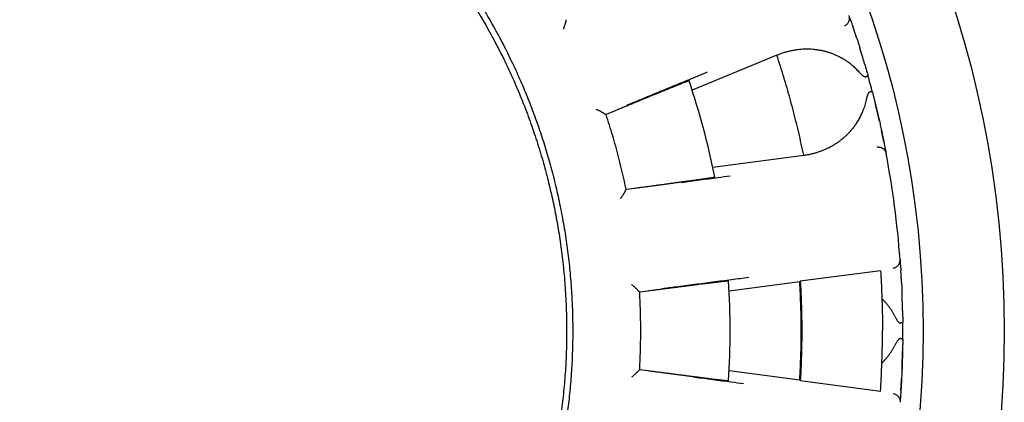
# Model space of a CAD drawing. Header units: millimetres. Extents: x 8 to 428, y 12 to 219.
# Tile 32 of 57: x 230 to 254, y 191 to 201. Entities that reach past the tile are written whole.
import ezdxf

# ---------------------------------------------------------------- set-up
doc = ezdxf.new("R2010")
doc.units = ezdxf.units.MM

msp = doc.modelspace()

# ---------------------------------------------------------------- linework, layer by layer
at = {"color": 7, "linetype": 'Continuous', "lineweight": 30}
for p, q in [((243.207, 200.633), (243.206, 200.636)), ((250.273, 200.469), (250.273, 200.47)), ((248.401, 199.76), (246.316, 198.897)), ((248.414, 199.766), (248.401, 199.76)), ((250.44, 199.952), (250.439, 199.955)), ((244.17, 198.309), (244.168, 198.311)), ((244.197, 198.3), (244.17, 198.309)), ((244.382, 198.377), (244.197, 198.3)), ((250.923, 198.149), (250.923, 198.151)), ((251.036, 197.619), (251.036, 197.621)), ((251.079, 197.404), (251.078, 197.406)), ((251.084, 197.374), (251.091, 197.34)), ((246.824, 197.003), (249.061, 197.298)), ((249.061, 197.298), (249.075, 197.3)), ((244.67, 196.44), (244.689, 196.461)), ((244.671, 196.437), (244.67, 196.44)), ((244.689, 196.461), (244.889, 196.487)), ((251.434, 194.734), (251.437, 194.699)), ((251.439, 194.667), (251.439, 194.669)), ((250.952, 194.456), (248.978, 194.196)), ((251.454, 194.449), (251.454, 194.45)), ((248.965, 194.184), (247.225, 193.954)), ((248.978, 194.196), (248.965, 194.184)), ((245.023, 193.927), (244.999, 193.942)), ((245.222, 193.953), (245.023, 193.927)), ((251.481, 193.907), (251.481, 193.909)), ((244.999, 192.007), (245.023, 192.022)), ((244.999, 192.004), (244.999, 192.007)), ((245.023, 192.022), (245.222, 191.996)), ((247.225, 191.994), (248.965, 191.765)), ((251.481, 192.04), (251.481, 192.042)), ((248.965, 191.765), (248.978, 191.753)), ((248.978, 191.753), (250.952, 191.493)), ((251.454, 191.499), (251.454, 191.5)), ((251.439, 191.28), (251.439, 191.281)), ((251.437, 191.25), (251.434, 191.214))]:
    msp.add_line(p, q, dxfattribs=at)
for radius in [26, 24]:
    msp.add_circle((228, 192.974), radius, dxfattribs=at)
for radius, start, end in [(23.5, 14.4747, 15.5253), (19.25, 11.3481, 18.6519), (23.5, 4.2948, 10.7052), (19.25, 356.3481, 3.6519), (23.5, 0, 0.5253), (23.5, 359.4747, 0)]:
    msp.add_arc((228, 192.974), radius, start, end, dxfattribs=at)
for points, knots in [([(228, 208.349), (228.079, 208.349), (228.237, 208.348), (228.473, 208.343), (228.71, 208.334), (228.946, 208.321), (229.182, 208.304), (229.418, 208.284), (229.654, 208.261), (229.892, 208.233), (230.135, 208.201), (230.38, 208.165), (230.624, 208.124), (230.868, 208.08), (231.112, 208.032), (231.354, 207.98), (231.596, 207.924), (231.836, 207.864), (232.076, 207.8), (232.314, 207.732), (232.552, 207.661), (232.784, 207.587), (233.01, 207.511), (233.23, 207.433), (233.449, 207.352), (233.667, 207.267), (233.885, 207.179), (234.102, 207.087), (234.318, 206.992), (234.534, 206.893), (234.747, 206.791), (234.959, 206.685), (235.169, 206.576), (235.378, 206.464), (235.588, 206.347), (235.799, 206.225), (236.012, 206.098), (236.222, 205.967), (236.431, 205.833), (236.637, 205.695), (236.841, 205.554), (237.043, 205.41), (237.242, 205.262), (237.439, 205.112), (237.634, 204.958), (237.826, 204.801), (238.011, 204.644), (238.191, 204.487), (238.365, 204.331), (238.537, 204.172), (238.706, 204.011), (238.873, 203.846), (239.038, 203.678), (239.202, 203.507), (239.363, 203.333), (239.521, 203.157), (239.676, 202.978), (239.829, 202.797), (239.978, 202.614), (240.128, 202.426), (240.276, 202.232), (240.424, 202.033), (240.568, 201.831), (240.71, 201.627), (240.848, 201.421), (240.982, 201.213), (241.113, 201.003), (241.241, 200.79), (241.365, 200.576), (241.486, 200.359), (241.604, 200.141), (241.715, 199.925), (241.821, 199.711), (241.922, 199.5), (242.02, 199.288), (242.114, 199.074), (242.206, 198.857), (242.294, 198.639), (242.38, 198.418), (242.462, 198.196), (242.54, 197.973), (242.616, 197.749), (242.687, 197.523), (242.756, 197.296), (242.821, 197.065), (242.885, 196.829), (242.945, 196.589), (243.001, 196.347), (243.054, 196.105), (243.102, 195.862), (243.147, 195.618), (243.187, 195.373), (243.224, 195.128), (243.257, 194.882), (243.286, 194.636), (243.31, 194.389), (243.331, 194.147), (243.347, 193.909), (243.36, 193.676), (243.368, 193.442), (243.374, 193.208), (243.375, 193.052), (243.375, 192.974)], [0, 0, 0, 0, 0.0098, 0.0196, 0.0294, 0.0392, 0.049, 0.0588, 0.0686, 0.0784, 0.088667, 0.098933, 0.1092, 0.119467, 0.129733, 0.14, 0.150267, 0.160533, 0.1708, 0.181067, 0.191333, 0.2016, 0.21128, 0.22096, 0.23064, 0.24032, 0.25, 0.2598, 0.2696, 0.2794, 0.2892, 0.299, 0.3088, 0.3186, 0.3284, 0.338667, 0.348933, 0.3592, 0.369467, 0.379733, 0.39, 0.400267, 0.410533, 0.4208, 0.431067, 0.441333, 0.4516, 0.46128, 0.47096, 0.48064, 0.49032, 0.5, 0.5098, 0.5196, 0.5294, 0.5392, 0.549, 0.5588, 0.5686, 0.5784, 0.588667, 0.598933, 0.6092, 0.619467, 0.629733, 0.64, 0.650267, 0.660533, 0.6708, 0.681067, 0.691333, 0.7016, 0.71128, 0.72096, 0.73064, 0.74032, 0.75, 0.7598, 0.7696, 0.7794, 0.7892, 0.799, 0.8088, 0.8186, 0.8284, 0.838667, 0.848933, 0.8592, 0.869467, 0.879733, 0.89, 0.900267, 0.910533, 0.9208, 0.931067, 0.941333, 0.9516, 0.96128, 0.97096, 0.98064, 0.99032, 1, 1, 1, 1]), ([(238.766, 203.74), (238.826, 203.68), (238.945, 203.559), (239.121, 203.374), (239.293, 203.186), (239.463, 202.996), (239.629, 202.802), (239.792, 202.606), (239.947, 202.413), (240.095, 202.223), (240.235, 202.036), (240.373, 201.847), (240.508, 201.656), (240.64, 201.463), (240.772, 201.262), (240.906, 201.053), (241.039, 200.836), (241.169, 200.617), (241.295, 200.395), (241.417, 200.171), (241.536, 199.946), (241.648, 199.724), (241.753, 199.508), (241.851, 199.296), (241.947, 199.082), (242.039, 198.868), (242.128, 198.651), (242.216, 198.427), (242.303, 198.195), (242.388, 197.955), (242.469, 197.713), (242.547, 197.47), (242.62, 197.226), (242.689, 196.981), (242.752, 196.741), (242.81, 196.507), (242.863, 196.279), (242.912, 196.051), (242.957, 195.822), (242.999, 195.592), (243.039, 195.354), (243.075, 195.109), (243.109, 194.856), (243.138, 194.603), (243.164, 194.349), (243.184, 194.095), (243.201, 193.841), (243.213, 193.593), (243.221, 193.353), (243.225, 193.119), (243.225, 192.885), (243.222, 192.651), (243.215, 192.418), (243.205, 192.177), (243.19, 191.93), (243.17, 191.676), (243.146, 191.422), (243.118, 191.168), (243.086, 190.915), (243.049, 190.663), (243.01, 190.418), (242.967, 190.181), (242.923, 189.952), (242.874, 189.723), (242.823, 189.495), (242.768, 189.268), (242.707, 189.035), (242.641, 188.796), (242.569, 188.552), (242.493, 188.308), (242.413, 188.066), (242.329, 187.825), (242.24, 187.586), (242.151, 187.355), (242.06, 187.132), (241.969, 186.917), (241.874, 186.703), (241.776, 186.491), (241.675, 186.28), (241.568, 186.065), (241.453, 185.845), (241.332, 185.621), (241.207, 185.398), (241.078, 185.178), (240.946, 184.96), (240.81, 184.745), (240.674, 184.537), (240.539, 184.338), (240.405, 184.146), (240.268, 183.957), (240.128, 183.77), (239.986, 183.585), (239.836, 183.396), (239.678, 183.205), (239.513, 183.011), (239.344, 182.819), (239.173, 182.631), (238.998, 182.445), (238.82, 182.262), (238.644, 182.088), (238.471, 181.921), (238.3, 181.761), (238.126, 181.605), (237.951, 181.45), (237.773, 181.299), (237.652, 181.2), (237.592, 181.151)], [0, 0, 0, 0, 0.01, 0.02, 0.03, 0.04, 0.05, 0.06, 0.0699999, 0.0791666, 0.0883333, 0.0975, 0.1066666, 0.1158333, 0.125, 0.135, 0.145, 0.155, 0.165, 0.175, 0.185, 0.1949999, 0.2041666, 0.2133333, 0.2225, 0.2316666, 0.2408333, 0.25, 0.26, 0.27, 0.28, 0.29, 0.3, 0.31, 0.3199999, 0.3291666, 0.3383333, 0.3475, 0.3566666, 0.3658333, 0.375, 0.385, 0.395, 0.405, 0.415, 0.425, 0.435, 0.4449999, 0.4541666, 0.4633333, 0.4725, 0.4816666, 0.4908333, 0.5, 0.51, 0.52, 0.53, 0.54, 0.55, 0.56, 0.5699999, 0.5791666, 0.5883333, 0.5975, 0.6066666, 0.6158333, 0.625, 0.635, 0.645, 0.655, 0.665, 0.675, 0.685, 0.6949999, 0.7041666, 0.7133333, 0.7225, 0.7316666, 0.7408333, 0.75, 0.76, 0.77, 0.78, 0.79, 0.8, 0.81, 0.8199999, 0.8291666, 0.8383333, 0.8475, 0.8566666, 0.8658333, 0.875, 0.885, 0.895, 0.905, 0.915, 0.925, 0.935, 0.9449999, 0.9541666, 0.9633333, 0.9725, 0.9816666, 0.9908333, 1, 1, 1, 1]), ([(250.068, 200.489), (250.078, 200.494), (250.1, 200.504), (250.13, 200.528), (250.155, 200.557), (250.175, 200.591), (250.187, 200.629), (250.192, 200.667), (250.19, 200.705), (250.183, 200.728), (250.18, 200.739)], [0, 0, 0, 0, 0.11712, 0.240744, 0.369119, 0.500008, 0.630896, 0.759267, 0.882887, 1, 1, 1, 1]), ([(243.207, 200.633), (243.207, 200.632), (243.207, 200.63), (243.207, 200.624), (243.207, 200.616), (243.205, 200.606), (243.202, 200.592), (243.199, 200.579), (243.197, 200.57), (243.195, 200.565), (243.194, 200.56), (243.193, 200.554), (243.191, 200.549), (243.188, 200.54), (243.184, 200.526), (243.178, 200.507), (243.171, 200.484), (243.162, 200.458), (243.152, 200.427), (243.144, 200.406), (243.14, 200.394)], [0, 0, 0, 0, 0.053198, 0.108567, 0.166412, 0.227001, 0.298398, 0.373812, 0.394266, 0.415017, 0.436067, 0.457421, 0.479081, 0.501052, 0.559716, 0.628138, 0.706356, 0.794396, 0.892273, 1, 1, 1, 1]), ([(250.224, 200.614), (250.223, 200.616), (250.221, 200.62), (250.219, 200.627), (250.217, 200.633), (250.215, 200.639), (250.213, 200.644), (250.212, 200.648), (250.21, 200.653), (250.208, 200.659), (250.206, 200.665), (250.204, 200.67), (250.203, 200.674), (250.202, 200.676)], [0, 0, 0, 0, 0.08737, 0.202336, 0.303877, 0.392077, 0.466998, 0.534829, 0.613064, 0.702786, 0.804013, 0.916772, 1, 1, 1, 1]), ([(250.223, 200.615), (250.225, 200.61), (250.229, 200.597), (250.238, 200.571), (250.25, 200.537), (250.262, 200.502), (250.27, 200.478), (250.273, 200.469)], [0, 0, 0, 0, 0.116358, 0.357165, 0.596869, 0.835947, 1, 1, 1, 1]), ([(250.364, 200.193), (250.364, 200.193), (250.364, 200.193), (250.363, 200.195), (250.362, 200.198), (250.36, 200.203), (250.358, 200.211), (250.355, 200.221), (250.35, 200.234), (250.345, 200.25), (250.338, 200.271), (250.331, 200.293), (250.323, 200.317), (250.316, 200.339), (250.309, 200.36), (250.303, 200.379), (250.297, 200.396), (250.292, 200.412), (250.288, 200.425), (250.283, 200.437), (250.28, 200.448), (250.277, 200.458), (250.274, 200.465), (250.273, 200.469)], [0, 0, 0, 0, 0.004813, 0.012086, 0.026786, 0.04544, 0.068345, 0.099128, 0.130894, 0.189903, 0.251823, 0.329291, 0.410799, 0.496364, 0.573013, 0.645087, 0.711794, 0.773152, 0.829174, 0.879012, 0.923842, 0.965498, 1, 1, 1, 1]), ([(250.363, 200.195), (250.364, 200.194), (250.37, 200.172), (250.385, 200.129), (250.405, 200.063), (250.424, 200.004), (250.436, 199.966), (250.44, 199.952)], [0, 0, 0, 0, 0.020257, 0.293166, 0.565967, 0.839199, 1, 1, 1, 1]), ([(249.061, 197.298), (249.041, 197.391), (249.002, 197.578), (248.939, 197.856), (248.872, 198.134), (248.802, 198.411), (248.728, 198.685), (248.652, 198.957), (248.572, 199.226), (248.489, 199.494), (248.43, 199.672), (248.401, 199.76)], [0, 0, 0, 0, 0.112, 0.224, 0.336, 0.448, 0.56, 0.67, 0.78, 0.89, 1, 1, 1, 1]), ([(250.42, 199.353), (250.407, 199.367), (250.381, 199.395), (250.341, 199.435), (250.3, 199.473), (250.258, 199.51), (250.213, 199.546), (250.163, 199.584), (250.105, 199.625), (250.056, 199.655), (250.023, 199.675), (250.005, 199.685), (249.988, 199.695), (249.97, 199.704), (249.952, 199.714), (249.917, 199.732), (249.864, 199.757), (249.793, 199.787), (249.721, 199.813), (249.662, 199.833), (249.615, 199.846), (249.582, 199.855), (249.548, 199.863), (249.514, 199.87), (249.48, 199.877), (249.446, 199.883), (249.395, 199.891), (249.329, 199.9), (249.247, 199.907), (249.165, 199.91), (249.082, 199.909), (249, 199.905), (248.918, 199.897), (248.835, 199.885), (248.75, 199.869), (248.665, 199.849), (248.58, 199.825), (248.496, 199.798), (248.441, 199.776), (248.414, 199.766)], [0, 0, 0, 0, 0.021827, 0.04386, 0.066127, 0.088659, 0.11148, 0.135066, 0.166902, 0.19919, 0.20773, 0.216306, 0.224919, 0.23357, 0.242261, 0.250992, 0.284746, 0.318833, 0.353305, 0.38821, 0.404037, 0.419965, 0.435998, 0.452141, 0.468397, 0.484771, 0.501265, 0.540543, 0.580015, 0.619727, 0.659725, 0.700052, 0.74075, 0.780876, 0.824657, 0.868414, 0.912194, 0.956041, 1, 1, 1, 1]), ([(250.566, 199.535), (250.557, 199.563), (250.541, 199.618), (250.523, 199.68), (250.51, 199.723), (250.503, 199.746), (250.497, 199.766), (250.492, 199.783), (250.488, 199.797), (250.485, 199.807), (250.482, 199.815), (250.48, 199.824), (250.477, 199.832), (250.474, 199.841), (250.471, 199.851), (250.468, 199.862), (250.463, 199.877), (250.458, 199.894), (250.452, 199.913), (250.446, 199.932), (250.442, 199.946), (250.44, 199.952)], [0, 0, 0, 0, 0.192601, 0.383577, 0.44279, 0.496924, 0.544967, 0.586925, 0.622808, 0.644724, 0.66396, 0.683893, 0.705235, 0.726894, 0.749573, 0.777668, 0.815259, 0.859134, 0.905635, 0.95439, 1, 1, 1, 1]), ([(250.564, 199.542), (250.565, 199.537), (250.575, 199.504), (250.593, 199.442), (250.617, 199.354), (250.634, 199.294), (250.643, 199.264)], [0, 0, 0, 0, 0.056939, 0.369929, 0.684082, 1, 1, 1, 1]), ([(244.704, 198.529), (244.81, 198.573), (245.059, 198.676), (245.449, 198.837), (245.874, 199.012), (246.289, 199.184), (246.563, 199.296), (246.694, 199.351)], [0, 0, 0, 0, 0.159715, 0.373553, 0.587391, 0.801228, 1, 1, 1, 1]), ([(250.592, 199.226), (250.59, 199.225), (250.586, 199.224), (250.578, 199.224), (250.57, 199.226), (250.562, 199.228), (250.554, 199.232), (250.546, 199.237), (250.537, 199.242), (250.528, 199.249), (250.516, 199.258), (250.501, 199.271), (250.483, 199.288), (250.463, 199.307), (250.442, 199.329), (250.427, 199.345), (250.42, 199.353)], [0, 0, 0, 0, 0.036931, 0.076253, 0.118922, 0.165689, 0.206446, 0.250416, 0.297777, 0.34867, 0.403209, 0.499354, 0.606956, 0.726189, 0.857175, 1, 1, 1, 1]), ([(250.643, 199.264), (250.642, 199.263), (250.642, 199.259), (250.637, 199.253), (250.629, 199.247), (250.62, 199.241), (250.611, 199.236), (250.603, 199.231), (250.597, 199.228), (250.594, 199.227), (250.592, 199.226)], [0, 0, 0, 0, 0.210644, 0.396845, 0.558586, 0.695852, 0.808634, 0.896921, 0.960709, 1, 1, 1, 1]), ([(246.239, 199.131), (246.238, 199.131), (246.237, 199.131), (246.228, 199.128), (246.213, 199.123), (246.193, 199.115), (246.167, 199.105), (246.136, 199.093), (246.099, 199.079), (246.057, 199.062), (246.01, 199.043), (245.958, 199.022), (245.913, 199.004), (245.877, 198.99), (245.853, 198.98), (245.828, 198.97), (245.802, 198.96), (245.775, 198.949), (245.748, 198.938), (245.721, 198.927), (245.68, 198.91), (245.625, 198.888), (245.554, 198.859), (245.478, 198.828), (245.397, 198.795), (245.313, 198.76), (245.224, 198.724), (245.135, 198.687), (245.046, 198.651), (244.959, 198.615), (244.868, 198.577), (244.775, 198.539), (244.68, 198.5), (244.582, 198.46), (244.483, 198.419), (244.416, 198.391), (244.382, 198.377)], [0, 0, 0, 0, 0.035301, 0.070667, 0.106097, 0.141593, 0.177154, 0.212781, 0.248475, 0.28352, 0.318631, 0.353806, 0.389048, 0.402912, 0.416786, 0.430671, 0.444566, 0.458472, 0.472387, 0.486313, 0.50025, 0.53192, 0.56421, 0.597118, 0.630645, 0.664792, 0.699558, 0.734944, 0.766416, 0.798362, 0.830782, 0.863677, 0.897047, 0.93089, 0.965208, 1, 1, 1, 1]), ([(250.606, 198.66), (250.608, 198.67), (250.612, 198.689), (250.619, 198.717), (250.624, 198.738), (250.628, 198.752), (250.631, 198.76), (250.634, 198.768), (250.636, 198.776), (250.639, 198.783), (250.643, 198.794), (250.649, 198.809), (250.657, 198.825), (250.664, 198.837), (250.671, 198.845), (250.678, 198.851), (250.685, 198.855), (250.689, 198.856), (250.691, 198.856)], [0, 0, 0, 0, 0.131925, 0.252999, 0.36328, 0.403669, 0.442411, 0.479512, 0.51498, 0.548826, 0.58106, 0.674241, 0.756785, 0.829363, 0.877857, 0.921894, 0.962266, 1, 1, 1, 1]), ([(250.754, 198.848), (250.753, 198.85), (250.752, 198.852), (250.746, 198.855), (250.739, 198.857), (250.733, 198.857), (250.727, 198.858), (250.722, 198.858), (250.714, 198.858), (250.704, 198.858), (250.696, 198.857), (250.691, 198.856)], [0, 0, 0, 0, 0.160573, 0.321105, 0.481595, 0.556323, 0.628212, 0.697264, 0.763481, 0.887385, 1, 1, 1, 1]), ([(250.754, 198.848), (250.762, 198.818), (250.777, 198.758), (250.799, 198.67), (250.821, 198.583), (250.841, 198.499), (250.861, 198.417), (250.88, 198.336), (250.898, 198.257), (250.916, 198.181), (250.932, 198.108), (250.948, 198.038), (250.963, 197.971), (250.977, 197.907), (250.99, 197.846), (251.002, 197.787), (251.013, 197.732), (251.024, 197.682), (251.031, 197.646), (251.034, 197.629), (251.035, 197.627)], [0, 0, 0, 0, 0.058823, 0.117323, 0.175612, 0.233802, 0.292007, 0.350342, 0.408918, 0.467327, 0.525427, 0.583331, 0.641153, 0.699008, 0.75701, 0.815272, 0.873632, 0.93169, 0.989562, 1, 1, 1, 1]), ([(249.075, 197.3), (249.101, 197.304), (249.154, 197.312), (249.233, 197.328), (249.31, 197.347), (249.387, 197.369), (249.463, 197.394), (249.539, 197.423), (249.615, 197.455), (249.691, 197.492), (249.765, 197.532), (249.822, 197.566), (249.861, 197.591), (249.885, 197.607), (249.908, 197.623), (249.932, 197.64), (249.955, 197.657), (249.978, 197.674), (250.013, 197.702), (250.06, 197.741), (250.117, 197.793), (250.171, 197.847), (250.221, 197.902), (250.267, 197.955), (250.298, 197.996), (250.319, 198.024), (250.329, 198.038), (250.34, 198.052), (250.35, 198.067), (250.36, 198.082), (250.377, 198.108), (250.401, 198.145), (250.43, 198.196), (250.458, 198.247), (250.484, 198.299), (250.507, 198.352), (250.53, 198.408), (250.552, 198.467), (250.573, 198.531), (250.591, 198.594), (250.601, 198.638), (250.606, 198.66)], [0, 0, 0, 0, 0.039965, 0.079839, 0.119654, 0.159444, 0.199243, 0.239086, 0.279683, 0.321257, 0.362469, 0.403365, 0.417074, 0.430754, 0.444408, 0.458037, 0.471644, 0.48523, 0.498797, 0.535312, 0.571257, 0.606672, 0.641604, 0.671982, 0.702056, 0.709887, 0.7177, 0.725495, 0.733274, 0.741037, 0.748785, 0.773942, 0.798781, 0.823327, 0.847607, 0.871648, 0.894969, 0.921756, 0.94816, 0.974225, 1, 1, 1, 1]), ([(250.923, 198.151), (250.921, 198.158), (250.918, 198.171), (250.914, 198.191), (250.909, 198.21), (250.905, 198.227), (250.902, 198.242), (250.899, 198.255), (250.896, 198.267), (250.893, 198.279), (250.89, 198.292), (250.887, 198.307), (250.883, 198.323), (250.879, 198.341), (250.874, 198.362), (250.868, 198.385), (250.862, 198.411), (250.856, 198.439), (250.848, 198.47), (250.841, 198.502), (250.832, 198.538), (250.826, 198.562), (250.823, 198.575)], [0, 0, 0, 0, 0.044787, 0.092743, 0.138518, 0.181882, 0.219352, 0.250062, 0.274536, 0.306801, 0.339042, 0.372466, 0.410704, 0.454777, 0.504041, 0.558567, 0.618768, 0.684734, 0.755152, 0.831165, 0.91278, 1, 1, 1, 1]), ([(243.952, 198.433), (243.96, 198.429), (243.976, 198.422), (243.999, 198.411), (244.019, 198.401), (244.039, 198.391), (244.056, 198.382), (244.068, 198.376), (244.076, 198.372), (244.079, 198.37), (244.082, 198.369), (244.084, 198.367), (244.087, 198.366), (244.09, 198.364), (244.098, 198.36), (244.11, 198.353), (244.125, 198.344), (244.137, 198.337), (244.148, 198.33), (244.156, 198.323), (244.162, 198.318), (244.167, 198.314), (244.168, 198.312), (244.168, 198.311)], [0, 0, 0, 0, 0.0816846, 0.1578378, 0.2284639, 0.2935687, 0.3599381, 0.4194064, 0.4318116, 0.4438703, 0.4555827, 0.4669491, 0.4779701, 0.4886459, 0.498977, 0.5725685, 0.642658, 0.7093969, 0.7729605, 0.8335515, 0.8914035, 0.9467847, 1, 1, 1, 1]), ([(251.036, 197.621), (251.035, 197.625), (251.033, 197.635), (251.03, 197.648), (251.027, 197.663), (251.024, 197.679), (251.021, 197.696), (251.017, 197.714), (251.013, 197.733), (251.008, 197.756), (251.002, 197.784), (250.996, 197.816), (250.99, 197.841), (250.987, 197.859), (250.984, 197.87), (250.982, 197.881), (250.98, 197.891), (250.978, 197.899), (250.977, 197.903), (250.977, 197.904), (250.977, 197.904), (250.977, 197.904)], [0, 0, 0, 0, 0.045257, 0.099684, 0.161061, 0.23076, 0.291376, 0.357154, 0.428112, 0.503456, 0.613836, 0.71738, 0.81407, 0.84854, 0.882026, 0.914525, 0.945003, 0.969459, 0.987909, 0.995185, 1, 1, 1, 1]), ([(251.036, 197.621), (251.038, 197.611), (251.043, 197.586), (251.05, 197.551), (251.057, 197.514), (251.064, 197.482), (251.069, 197.454), (251.074, 197.431), (251.076, 197.419), (251.077, 197.413)], [0, 0, 0, 0, 0.103744, 0.2552424, 0.407163, 0.5598073, 0.712349, 0.8641799, 1, 1, 1, 1]), ([(250.868, 197.501), (250.88, 197.502), (250.904, 197.504), (250.942, 197.498), (250.978, 197.486), (251.013, 197.466), (251.042, 197.439), (251.066, 197.408), (251.082, 197.375), (251.088, 197.351), (251.091, 197.34)], [0, 0, 0, 0, 0.117113, 0.240732, 0.369104, 0.499992, 0.630881, 0.759256, 0.88288, 1, 1, 1, 1]), ([(251.078, 197.406), (251.078, 197.407), (251.077, 197.412), (251.076, 197.418), (251.075, 197.425), (251.073, 197.433), (251.072, 197.44), (251.07, 197.449), (251.068, 197.459), (251.067, 197.466), (251.066, 197.47)], [0, 0, 0, 0, 0.083803, 0.198447, 0.315469, 0.435036, 0.563215, 0.701291, 0.85157, 1, 1, 1, 1]), ([(251.078, 197.406), (251.079, 197.402), (251.081, 197.393), (251.083, 197.384), (251.084, 197.376), (251.084, 197.375), (251.084, 197.374)], [0, 0, 0, 0, 0.175504, 0.449233, 0.723883, 1, 1, 1, 1]), ([(244.889, 196.487), (244.925, 196.492), (244.997, 196.501), (245.103, 196.515), (245.208, 196.529), (245.31, 196.543), (245.41, 196.556), (245.506, 196.569), (245.6, 196.582), (245.695, 196.594), (245.789, 196.607), (245.882, 196.62), (245.971, 196.632), (246.039, 196.641), (246.088, 196.648), (246.119, 196.652), (246.15, 196.656), (246.18, 196.66), (246.209, 196.664), (246.237, 196.668), (246.265, 196.672), (246.31, 196.678), (246.37, 196.687), (246.443, 196.697), (246.51, 196.706), (246.573, 196.715), (246.629, 196.723), (246.68, 196.731), (246.726, 196.737), (246.765, 196.743), (246.799, 196.748), (246.826, 196.753), (246.848, 196.756), (246.863, 196.759), (246.872, 196.761), (246.873, 196.762), (246.874, 196.762)], [0, 0, 0, 0, 0.0347727, 0.0690741, 0.102904, 0.1362626, 0.1691497, 0.2015653, 0.2335094, 0.264982, 0.2996707, 0.333768, 0.3672741, 0.4001891, 0.4129594, 0.4256385, 0.4382263, 0.450723, 0.4631284, 0.4754426, 0.4876657, 0.4997975, 0.535947, 0.57203, 0.6080471, 0.6439985, 0.6798847, 0.7157061, 0.7514632, 0.7871563, 0.822786, 0.8583527, 0.893857, 0.9292993, 0.9646801, 1, 1, 1, 1]), ([(247.25, 196.782), (247.151, 196.769), (246.901, 196.736), (246.498, 196.683), (246.194, 196.642), (246.042, 196.622)], [0, 0, 0, 0, 0.244843, 0.622421, 1, 1, 1, 1]), ([(244.671, 196.437), (244.671, 196.436), (244.671, 196.433), (244.669, 196.428), (244.666, 196.42), (244.662, 196.41), (244.656, 196.398), (244.65, 196.386), (244.645, 196.378), (244.642, 196.374), (244.64, 196.369), (244.637, 196.364), (244.634, 196.359), (244.629, 196.351), (244.622, 196.339), (244.611, 196.322), (244.598, 196.302), (244.582, 196.278), (244.564, 196.252), (244.551, 196.233), (244.544, 196.223)], [0, 0, 0, 0, 0.053198, 0.108567, 0.166412, 0.227001, 0.298398, 0.373812, 0.394266, 0.415017, 0.436067, 0.457421, 0.479081, 0.501052, 0.559716, 0.628138, 0.706356, 0.794396, 0.892273, 1, 1, 1, 1]), ([(251.261, 194.521), (251.272, 194.523), (251.296, 194.528), (251.331, 194.543), (251.363, 194.564), (251.391, 194.592), (251.413, 194.625), (251.427, 194.661), (251.435, 194.698), (251.434, 194.722), (251.434, 194.734)], [0, 0, 0, 0, 0.11712, 0.240744, 0.369119, 0.500008, 0.630896, 0.759267, 0.882887, 1, 1, 1, 1]), ([(251.437, 194.699), (251.437, 194.698), (251.437, 194.697), (251.437, 194.69), (251.438, 194.68), (251.439, 194.671), (251.439, 194.667)], [0, 0, 0, 0, 0.273395, 0.54536, 0.816436, 1, 1, 1, 1]), ([(251.444, 194.601), (251.443, 194.604), (251.443, 194.609), (251.443, 194.616), (251.442, 194.622), (251.442, 194.628), (251.441, 194.633), (251.441, 194.638), (251.441, 194.643), (251.44, 194.649), (251.44, 194.655), (251.439, 194.661), (251.439, 194.665), (251.439, 194.667)], [0, 0, 0, 0, 0.088417, 0.203226, 0.304627, 0.392705, 0.467523, 0.535261, 0.613388, 0.702987, 0.804075, 0.916679, 1, 1, 1, 1]), ([(251.444, 194.602), (251.444, 194.598), (251.445, 194.584), (251.447, 194.557), (251.449, 194.52), (251.451, 194.484), (251.453, 194.459), (251.454, 194.449)], [0, 0, 0, 0, 0.1156605, 0.3566676, 0.5965706, 0.8358462, 1, 1, 1, 1]), ([(251.47, 194.159), (251.47, 194.159), (251.47, 194.159), (251.47, 194.161), (251.47, 194.164), (251.469, 194.17), (251.469, 194.178), (251.468, 194.188), (251.468, 194.202), (251.467, 194.219), (251.466, 194.24), (251.465, 194.264), (251.463, 194.289), (251.462, 194.313), (251.461, 194.335), (251.459, 194.355), (251.458, 194.372), (251.457, 194.389), (251.457, 194.403), (251.456, 194.416), (251.455, 194.427), (251.454, 194.437), (251.454, 194.445), (251.454, 194.449)], [0, 0, 0, 0, 0.004743, 0.012023, 0.026723, 0.04537, 0.068267, 0.099045, 0.13081, 0.189817, 0.251737, 0.329206, 0.410717, 0.496287, 0.572944, 0.645026, 0.711741, 0.773105, 0.829132, 0.878973, 0.923806, 0.965464, 1, 1, 1, 1]), ([(247.211, 194.201), (247.21, 194.201), (247.209, 194.201), (247.199, 194.201), (247.184, 194.199), (247.163, 194.197), (247.135, 194.194), (247.101, 194.191), (247.062, 194.186), (247.017, 194.181), (246.967, 194.175), (246.912, 194.168), (246.863, 194.163), (246.825, 194.158), (246.799, 194.155), (246.772, 194.152), (246.744, 194.148), (246.716, 194.145), (246.687, 194.141), (246.657, 194.137), (246.614, 194.132), (246.555, 194.125), (246.478, 194.115), (246.397, 194.105), (246.311, 194.094), (246.22, 194.082), (246.125, 194.07), (246.029, 194.058), (245.934, 194.045), (245.84, 194.033), (245.744, 194.021), (245.644, 194.008), (245.542, 193.995), (245.437, 193.981), (245.33, 193.967), (245.258, 193.958), (245.222, 193.953)], [0, 0, 0, 0, 0.035302, 0.070669, 0.1061, 0.141596, 0.177158, 0.212786, 0.248481, 0.283527, 0.318638, 0.353815, 0.389057, 0.402922, 0.416797, 0.430682, 0.444577, 0.458483, 0.472399, 0.486325, 0.500262, 0.531932, 0.56422, 0.597128, 0.630654, 0.6648, 0.699566, 0.734951, 0.766422, 0.798367, 0.830787, 0.863681, 0.897049, 0.930892, 0.965209, 1, 1, 1, 1]), ([(245.573, 194.017), (245.687, 194.032), (245.953, 194.066), (246.371, 194.121), (246.828, 194.18), (247.273, 194.238), (247.566, 194.276), (247.707, 194.295)], [0, 0, 0, 0, 0.159715, 0.373553, 0.587391, 0.801228, 1, 1, 1, 1]), ([(244.999, 193.945), (244.999, 193.946), (244.998, 193.948), (244.995, 193.953), (244.991, 193.959), (244.984, 193.967), (244.975, 193.978), (244.966, 193.987), (244.96, 193.993), (244.957, 193.997), (244.953, 194), (244.95, 194.003), (244.946, 194.007), (244.943, 194.011), (244.936, 194.017), (244.926, 194.027), (244.911, 194.041), (244.895, 194.055), (244.878, 194.07), (244.861, 194.085), (244.842, 194.101), (244.828, 194.113), (244.821, 194.118)], [0, 0, 0, 0, 0.053451, 0.10828, 0.16477, 0.22318, 0.293141, 0.369088, 0.386995, 0.405219, 0.423762, 0.442627, 0.461815, 0.481327, 0.501167, 0.560722, 0.629687, 0.708088, 0.773096, 0.843419, 0.919056, 1, 1, 1, 1]), ([(244.999, 193.945), (244.999, 193.944), (244.999, 193.942), (244.999, 193.942), (244.999, 193.942)], [0, 0, 0, 0, 0.500001, 1, 1, 1, 1]), ([(251.47, 194.161), (251.47, 194.16), (251.471, 194.137), (251.473, 194.091), (251.477, 194.023), (251.479, 193.961), (251.481, 193.921), (251.481, 193.907)], [0, 0, 0, 0, 0.020258, 0.29318, 0.565994, 0.83924, 1, 1, 1, 1]), ([(251.307, 193.333), (251.296, 193.354), (251.275, 193.394), (251.24, 193.452), (251.203, 193.509), (251.164, 193.564), (251.123, 193.617), (251.08, 193.669), (251.034, 193.719), (251.002, 193.751), (250.986, 193.767)], [0, 0, 0, 0, 0.119833, 0.240708, 0.362851, 0.486481, 0.611811, 0.739045, 0.868379, 1, 1, 1, 1]), ([(251.495, 193.471), (251.494, 193.5), (251.493, 193.557), (251.491, 193.622), (251.49, 193.667), (251.489, 193.691), (251.488, 193.712), (251.488, 193.73), (251.487, 193.744), (251.487, 193.755), (251.487, 193.764), (251.486, 193.772), (251.486, 193.781), (251.486, 193.79), (251.485, 193.8), (251.485, 193.813), (251.484, 193.828), (251.484, 193.845), (251.483, 193.865), (251.482, 193.886), (251.482, 193.9), (251.481, 193.907)], [0, 0, 0, 0, 0.192599, 0.38357, 0.442783, 0.496915, 0.544956, 0.586912, 0.622793, 0.644707, 0.663943, 0.683877, 0.705222, 0.72688, 0.749562, 0.777661, 0.815254, 0.859124, 0.905617, 0.954364, 1, 1, 1, 1]), ([(251.495, 193.479), (251.495, 193.473), (251.495, 193.439), (251.497, 193.374), (251.498, 193.283), (251.499, 193.221), (251.499, 193.19)], [0, 0, 0, 0, 0.056796, 0.369833, 0.684034, 1, 1, 1, 1]), ([(251.307, 193.333), (251.311, 193.324), (251.321, 193.306), (251.335, 193.278), (251.35, 193.252), (251.366, 193.227), (251.383, 193.203), (251.398, 193.187), (251.411, 193.176), (251.419, 193.17), (251.426, 193.167), (251.434, 193.165), (251.438, 193.165), (251.441, 193.166)], [0, 0, 0, 0, 0.12958, 0.259986, 0.39029, 0.519864, 0.648582, 0.777031, 0.829757, 0.882409, 0.922067, 0.961651, 1, 1, 1, 1]), ([(243.375, 192.974), (243.375, 192.892), (243.374, 192.726), (243.368, 192.478), (243.358, 192.231), (243.344, 191.983), (243.326, 191.736), (243.304, 191.488), (243.278, 191.249), (243.25, 191.016), (243.22, 190.791), (243.186, 190.566), (243.148, 190.342), (243.108, 190.118), (243.064, 189.895), (243.017, 189.672), (242.966, 189.451), (242.913, 189.23), (242.856, 189.01), (242.795, 188.791), (242.733, 188.576), (242.669, 188.367), (242.603, 188.163), (242.535, 187.96), (242.464, 187.758), (242.386, 187.546), (242.3, 187.325), (242.207, 187.095), (242.111, 186.867), (242.01, 186.64), (241.906, 186.415), (241.799, 186.191), (241.691, 185.976), (241.582, 185.768), (241.474, 185.568), (241.363, 185.37), (241.249, 185.173), (241.133, 184.978), (241.013, 184.785), (240.89, 184.593), (240.765, 184.403), (240.637, 184.215), (240.506, 184.03), (240.372, 183.846), (240.239, 183.667), (240.105, 183.494), (239.972, 183.326), (239.836, 183.16), (239.698, 182.996), (239.55, 182.826), (239.393, 182.649), (239.225, 182.466), (239.054, 182.287), (238.88, 182.11), (238.703, 181.936), (238.524, 181.764), (238.347, 181.601), (238.172, 181.445), (238, 181.295), (237.827, 181.149), (237.651, 181.005), (237.473, 180.863), (237.293, 180.725), (237.11, 180.589), (236.926, 180.455), (236.74, 180.325), (236.552, 180.197), (236.362, 180.072), (236.174, 179.952), (235.988, 179.837), (235.804, 179.727), (235.619, 179.619), (235.432, 179.514), (235.234, 179.407), (235.024, 179.297), (234.802, 179.185), (234.579, 179.077), (234.354, 178.973), (234.127, 178.872), (233.899, 178.775), (233.675, 178.685), (233.457, 178.6), (233.244, 178.521), (233.03, 178.445), (232.814, 178.372), (232.598, 178.302), (232.38, 178.236), (232.162, 178.173), (231.943, 178.113), (231.722, 178.056), (231.501, 178.003), (231.28, 177.953), (231.061, 177.907), (230.847, 177.865), (230.636, 177.826), (230.424, 177.791), (230.212, 177.759), (230.071, 177.74), (230, 177.73)], [0, 0, 0, 0, 0.0112, 0.0224, 0.0336, 0.0448, 0.056, 0.0672, 0.0784, 0.088667, 0.098933, 0.1092, 0.119467, 0.129733, 0.14, 0.150267, 0.160533, 0.1708, 0.181067, 0.191333, 0.2016, 0.21128, 0.22096, 0.23064, 0.24032, 0.25, 0.2612, 0.2724, 0.2836, 0.2948, 0.306, 0.3172, 0.3284, 0.338667, 0.348933, 0.3592, 0.369467, 0.379733, 0.39, 0.400267, 0.410533, 0.4208, 0.431067, 0.441333, 0.4516, 0.46128, 0.47096, 0.48064, 0.49032, 0.5, 0.5112, 0.5224, 0.5336, 0.5448, 0.556, 0.5672, 0.5784, 0.588667, 0.598933, 0.6092, 0.619467, 0.629733, 0.64, 0.650267, 0.660533, 0.6708, 0.681067, 0.691333, 0.7016, 0.71128, 0.72096, 0.73064, 0.74032, 0.75, 0.7612, 0.7724, 0.7836, 0.7948, 0.806, 0.8172, 0.8284, 0.838667, 0.848933, 0.8592, 0.869467, 0.879733, 0.89, 0.900267, 0.910533, 0.9208, 0.931067, 0.941333, 0.9516, 0.96128, 0.97096, 0.98064, 0.99032, 1, 1, 1, 1]), ([(251.499, 193.19), (251.498, 193.188), (251.497, 193.184), (251.485, 193.178), (251.467, 193.172), (251.449, 193.168), (251.441, 193.166)], [0, 0, 0, 0, 0.247633, 0.500007, 0.752377, 1, 1, 1, 1]), ([(251.441, 192.783), (251.438, 192.783), (251.434, 192.784), (251.426, 192.782), (251.418, 192.778), (251.407, 192.77), (251.397, 192.76), (251.386, 192.747), (251.375, 192.733), (251.361, 192.713), (251.345, 192.686), (251.325, 192.651), (251.313, 192.627), (251.307, 192.615)], [0, 0, 0, 0, 0.036832, 0.073727, 0.127812, 0.182043, 0.259719, 0.337695, 0.415946, 0.493998, 0.662568, 0.831292, 1, 1, 1, 1]), ([(251.499, 192.759), (251.499, 192.76), (251.499, 192.762), (251.496, 192.765), (251.492, 192.768), (251.485, 192.771), (251.477, 192.775), (251.467, 192.778), (251.455, 192.781), (251.445, 192.782), (251.441, 192.783)], [0, 0, 0, 0, 0.115351, 0.234337, 0.356614, 0.481757, 0.609264, 0.738563, 0.869029, 1, 1, 1, 1]), ([(251.499, 192.759), (251.499, 192.728), (251.498, 192.666), (251.497, 192.575), (251.495, 192.486), (251.493, 192.399), (251.491, 192.314), (251.488, 192.231), (251.486, 192.151), (251.483, 192.073), (251.48, 191.998), (251.477, 191.926), (251.473, 191.858), (251.47, 191.792), (251.467, 191.729), (251.464, 191.67), (251.461, 191.614), (251.458, 191.562), (251.455, 191.526), (251.454, 191.509), (251.454, 191.506)], [0, 0, 0, 0, 0.0588183, 0.1173132, 0.1755967, 0.2337818, 0.2919822, 0.3503115, 0.4088826, 0.4672865, 0.5253815, 0.5832806, 0.6410979, 0.6989477, 0.7569444, 0.8152015, 0.8735568, 0.93161, 0.9894761, 1, 1, 1, 1]), ([(250.986, 192.182), (251.002, 192.198), (251.034, 192.23), (251.08, 192.28), (251.123, 192.332), (251.164, 192.385), (251.203, 192.44), (251.24, 192.497), (251.275, 192.555), (251.296, 192.595), (251.307, 192.615)], [0, 0, 0, 0, 0.131621, 0.260956, 0.38819, 0.51352, 0.63715, 0.759292, 0.880167, 1, 1, 1, 1]), ([(251.481, 192.042), (251.482, 192.049), (251.482, 192.063), (251.483, 192.083), (251.484, 192.102), (251.484, 192.12), (251.485, 192.135), (251.485, 192.148), (251.486, 192.16), (251.486, 192.173), (251.487, 192.187), (251.487, 192.201), (251.488, 192.218), (251.488, 192.237), (251.489, 192.258), (251.49, 192.282), (251.49, 192.309), (251.491, 192.337), (251.492, 192.369), (251.493, 192.402), (251.494, 192.439), (251.494, 192.464), (251.495, 192.477)], [0, 0, 0, 0, 0.044812, 0.09276, 0.138527, 0.181886, 0.219358, 0.250072, 0.274549, 0.306815, 0.339056, 0.372479, 0.410716, 0.454787, 0.50405, 0.558574, 0.618773, 0.684737, 0.755154, 0.831165, 0.91278, 1, 1, 1, 1]), ([(244.999, 192.004), (244.999, 192.003), (244.998, 192.001), (244.995, 191.996), (244.99, 191.989), (244.983, 191.981), (244.974, 191.97), (244.965, 191.961), (244.959, 191.954), (244.955, 191.95), (244.951, 191.947), (244.947, 191.943), (244.943, 191.939), (244.936, 191.932), (244.926, 191.922), (244.911, 191.909), (244.893, 191.893), (244.872, 191.874), (244.848, 191.853), (244.831, 191.838), (244.821, 191.83)], [0, 0, 0, 0, 0.053198, 0.108567, 0.166412, 0.227001, 0.298398, 0.373812, 0.394266, 0.415017, 0.436067, 0.457421, 0.479081, 0.501052, 0.559716, 0.628138, 0.706356, 0.794396, 0.892273, 1, 1, 1, 1]), ([(245.222, 191.996), (245.258, 191.991), (245.33, 191.982), (245.437, 191.968), (245.541, 191.954), (245.644, 191.941), (245.743, 191.928), (245.84, 191.916), (245.934, 191.903), (246.029, 191.891), (246.123, 191.879), (246.216, 191.867), (246.306, 191.856), (246.374, 191.847), (246.422, 191.841), (246.454, 191.837), (246.484, 191.833), (246.514, 191.829), (246.543, 191.826), (246.572, 191.822), (246.6, 191.819), (246.645, 191.813), (246.705, 191.805), (246.778, 191.796), (246.846, 191.788), (246.908, 191.781), (246.965, 191.774), (247.016, 191.768), (247.062, 191.763), (247.101, 191.758), (247.135, 191.754), (247.163, 191.752), (247.184, 191.749), (247.199, 191.748), (247.209, 191.748), (247.21, 191.748), (247.211, 191.748)], [0, 0, 0, 0, 0.034772, 0.069073, 0.102902, 0.13626, 0.169146, 0.201561, 0.233505, 0.264977, 0.299665, 0.333761, 0.367267, 0.400181, 0.412951, 0.42563, 0.438218, 0.450714, 0.463119, 0.475433, 0.487656, 0.499788, 0.535938, 0.572022, 0.608039, 0.643992, 0.679879, 0.715701, 0.751458, 0.787152, 0.822783, 0.85835, 0.893855, 0.929298, 0.964679, 1, 1, 1, 1]), ([(247.579, 191.671), (247.481, 191.683), (247.231, 191.716), (246.828, 191.768), (246.523, 191.808), (246.371, 191.828)], [0, 0, 0, 0, 0.244843, 0.622421, 1, 1, 1, 1]), ([(251.454, 191.5), (251.454, 191.505), (251.455, 191.515), (251.455, 191.528), (251.456, 191.544), (251.457, 191.56), (251.458, 191.577), (251.459, 191.595), (251.461, 191.614), (251.462, 191.639), (251.464, 191.667), (251.465, 191.699), (251.467, 191.725), (251.468, 191.743), (251.468, 191.754), (251.469, 191.766), (251.469, 191.776), (251.47, 191.784), (251.47, 191.788), (251.47, 191.789), (251.47, 191.79), (251.47, 191.79)], [0, 0, 0, 0, 0.045293, 0.099723, 0.161104, 0.230809, 0.29143, 0.357216, 0.428182, 0.503534, 0.613919, 0.717466, 0.814156, 0.848625, 0.88211, 0.914607, 0.945077, 0.969524, 0.987972, 0.995255, 1, 1, 1, 1]), ([(251.454, 191.5), (251.453, 191.49), (251.451, 191.465), (251.449, 191.429), (251.447, 191.392), (251.444, 191.359), (251.442, 191.331), (251.441, 191.307), (251.44, 191.295), (251.439, 191.289)], [0, 0, 0, 0, 0.103671, 0.255097, 0.406945, 0.559516, 0.711985, 0.863744, 1, 1, 1, 1]), ([(251.261, 191.428), (251.272, 191.426), (251.296, 191.421), (251.331, 191.406), (251.363, 191.385), (251.391, 191.356), (251.413, 191.323), (251.427, 191.287), (251.435, 191.251), (251.434, 191.226), (251.434, 191.214)], [0, 0, 0, 0, 0.117113, 0.240732, 0.369104, 0.499992, 0.630881, 0.759256, 0.88288, 1, 1, 1, 1]), ([(251.439, 191.281), (251.439, 191.278), (251.438, 191.269), (251.437, 191.259), (251.437, 191.252), (251.437, 191.25), (251.437, 191.25)], [0, 0, 0, 0, 0.175404, 0.449166, 0.72385, 1, 1, 1, 1]), ([(251.439, 191.281), (251.439, 191.283), (251.439, 191.287), (251.44, 191.294), (251.44, 191.301), (251.441, 191.309), (251.441, 191.317), (251.442, 191.326), (251.443, 191.336), (251.443, 191.343), (251.444, 191.347)], [0, 0, 0, 0, 0.0838582, 0.1983632, 0.315242, 0.4346623, 0.5626831, 0.7005906, 0.8506865, 1, 1, 1, 1])]:
    msp.add_open_spline(points, degree=3, knots=knots, dxfattribs=at)
for points in [[(244.689, 196.461), (244.671, 196.549), (244.633, 196.727), (244.57, 196.992), (244.504, 197.256), (244.434, 197.519), (244.359, 197.78), (244.28, 198.041), (244.225, 198.214), (244.197, 198.3)], [(250.952, 194.456), (250.958, 194.357), (250.97, 194.16), (250.983, 193.864), (250.993, 193.567), (250.999, 193.271), (251, 193.073), (251, 192.974)], [(249, 192.974), (249, 193.075), (248.999, 193.277), (248.992, 193.579), (248.981, 193.882), (248.971, 194.083), (248.965, 194.184)], [(248.978, 194.196), (248.982, 194.114), (248.991, 193.952), (249.001, 193.707), (249.008, 193.463), (249.012, 193.219), (249.013, 193.056), (249.013, 192.974)], [(245.023, 192.022), (245.028, 192.113), (245.037, 192.294), (245.045, 192.566), (245.05, 192.838), (245.05, 193.11), (245.045, 193.383), (245.037, 193.655), (245.028, 193.836), (245.023, 193.927)], [(248.965, 191.765), (248.971, 191.866), (248.981, 192.067), (248.992, 192.369), (248.999, 192.672), (249, 192.874), (249, 192.974)], [(249.013, 192.974), (249.013, 192.893), (249.012, 192.73), (249.008, 192.486), (249.001, 192.241), (248.991, 191.997), (248.982, 191.834), (248.978, 191.753)], [(250.952, 191.493), (250.958, 191.592), (250.97, 191.789), (250.983, 192.085), (250.993, 192.381), (250.999, 192.678), (251, 192.876), (251, 192.974)]]:
    msp.add_open_spline(points, degree=3, dxfattribs=at)

doc.saveas('drawing.dxf')
